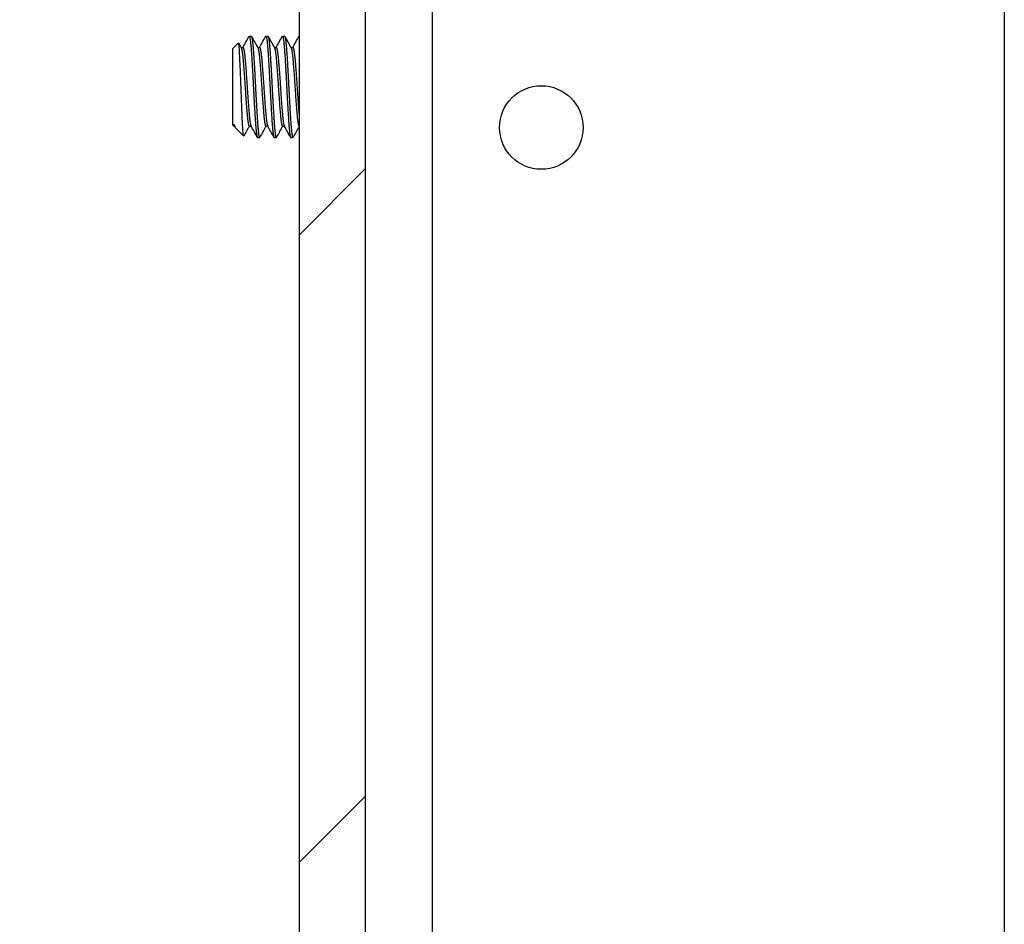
# Model space of a CAD drawing. Header units: millimetres. Extents: x 64 to 1798, y 64 to 1375.
# Tile 34 of 60: x 638 to 685, y 1217 to 1260. Entities that reach past the tile are written whole.
import ezdxf

# ---------------------------------------------------------------- set-up
doc = ezdxf.new("R2010")
doc.units = ezdxf.units.MM
doc.header["$LTSCALE"] = 6.666667
doc.layers.add('Hatch (ANSI)', color=7, linetype='Continuous', lineweight=18)
doc.layers.add('Visible (ANSI)', color=7, linetype='Continuous', lineweight=25)

msp = doc.modelspace()

# ---------------------------------------------------------------- hatches: boundary and pattern name
at = {"layer": 'Hatch (ANSI)'}
h = msp.add_hatch(dxfattribs=at)
h.set_pattern_fill('ANSI31', color=256, scale=169.333333, style=0)
h.set_pattern_definition([(45, (0, 0), (-14.9671, 14.9671), [])])
h.paths.add_polyline_path([(638.7145, 1155.2185), (638.7145, 1157.1492), (638.7145, 1157.2505), (638.3904, 1157.2505), (637.7045, 1157.2505), (637.7045, 1157.1069), (637.7045, 1156.8555), (637.7045, 1155.2185)])
h.paths.add_polyline_path([(638.7145, 1281.3545), (638.7145, 1281.4558), (638.7145, 1283.3865), (637.7045, 1283.3865), (637.7045, 1281.7495), (637.7045, 1281.4981), (637.7045, 1281.3545), (638.3904, 1281.3545)])
edge = h.paths.add_edge_path()
edge.add_line((647.8645, 1154.8375), (647.8645, 1153.0085))
edge.add_line((647.8645, 1153.0085), (654.2145, 1153.0085))
edge.add_line((654.2145, 1153.0085), (654.2145, 1285.5965))
edge.add_line((654.2145, 1285.5965), (647.8645, 1285.5965))
edge.add_line((647.8645, 1285.5965), (647.8645, 1283.7675))
edge.add_line((647.8645, 1283.7675), (646.5945, 1283.7675))
edge.add_line((646.5945, 1283.7675), (646.5945, 1283.3865))
edge.add_line((646.5945, 1283.3865), (645.4895, 1283.3865))
edge.add_line((645.4895, 1283.3865), (642.9145, 1283.3865))
edge.add_line((642.9145, 1283.3865), (642.9145, 1282.3094))
edge.add_line((642.9145, 1282.3094), (642.9145, 1282.058))
edge.add_line((642.9145, 1282.058), (642.9145, 1281.3545))
edge.add_line((642.9145, 1281.3545), (645.2032, 1281.3545))
edge.add_ellipse((645.2032, 1280.9735), major_axis=(0, 0.381), ratio=1, start_angle=347.46209, end_angle=360, ccw=False)
edge.add_ellipse((645.2032, 1280.9735), major_axis=(0.0827, 0.3719), ratio=1, start_angle=359.42486, end_angle=360, ccw=False)
edge.add_ellipse((645.2032, 1280.9735), major_axis=(0.0864, 0.3711), ratio=1, start_angle=280.65632, end_angle=360, ccw=False)
edge.add_ellipse((646.5482, 1280.9158), major_axis=(-0.9643, 0.0414), ratio=1, start_angle=0, end_angle=173.33968)
edge.add_ellipse((648.8805, 1280.5415), major_axis=(-1.3794, 0.2214), ratio=1, start_angle=108.23411, end_angle=360, ccw=False)
edge.add_ellipse((649.2548, 1278.2091), major_axis=(-0.1529, 0.953), ratio=1, start_angle=0, end_angle=180)
edge.add_ellipse((648.8805, 1280.5415), major_axis=(0.5272, -3.2854), ratio=1, start_angle=0, end_angle=19.53257)
edge.add_ellipse((650.6585, 1277.2871), major_axis=(-0.1827, 0.3344), ratio=1, start_angle=241.35038, end_angle=360, ccw=False)
edge.add_line((651.0395, 1277.2871), (651.0395, 1161.3179))
edge.add_ellipse((650.6585, 1161.3179), major_axis=(0.381, 0), ratio=1, start_angle=241.35038, end_angle=360, ccw=False)
edge.add_ellipse((648.8805, 1158.0635), major_axis=(1.5953, 2.92), ratio=1, start_angle=0, end_angle=19.53257)
edge.add_ellipse((649.2548, 1160.3959), major_axis=(0.1529, 0.953), ratio=1, start_angle=0, end_angle=180)
edge.add_ellipse((648.8805, 1158.0635), major_axis=(0.2214, 1.3794), ratio=1, start_angle=108.23411, end_angle=360, ccw=False)
edge.add_ellipse((646.5482, 1157.6892), major_axis=(0.953, 0.1529), ratio=1, start_angle=0, end_angle=173.33968)
edge.add_ellipse((645.2032, 1157.6315), major_axis=(0.3806, 0.0163), ratio=1, start_angle=280.65632, end_angle=360, ccw=False)
edge.add_ellipse((645.2032, 1157.6315), major_axis=(0.0864, -0.3711), ratio=1, start_angle=359.42486, end_angle=360, ccw=False)
edge.add_ellipse((645.2032, 1157.6315), major_axis=(0.0827, -0.3719), ratio=1, start_angle=347.46209, end_angle=360, ccw=False)
edge.add_line((645.2032, 1157.2505), (642.9145, 1157.2505))
edge.add_line((642.9145, 1157.2505), (642.9145, 1156.547))
edge.add_line((642.9145, 1156.547), (642.9145, 1156.2956))
edge.add_line((642.9145, 1156.2956), (642.9145, 1155.2185))
edge.add_line((642.9145, 1155.2185), (645.4895, 1155.2185))
edge.add_line((645.4895, 1155.2185), (646.5945, 1155.2185))
edge.add_line((646.5945, 1155.2185), (646.5945, 1154.8375))
edge.add_line((646.5945, 1154.8375), (647.8645, 1154.8375))

# ---------------------------------------------------------------- linework, layer by layer
at = {"layer": 'Visible (ANSI)'}
for p, q in [((654.2145, 1153.0085), (654.2145, 1285.5965)), ((657.3895, 1285.5869), (657.3895, 1152.9989)), ((684.6945, 1285.5869), (684.6945, 1152.9989)), ((651.0395, 1277.2871), (651.0395, 1161.3179)), ((647.8645, 1258.6106), (648.1407, 1258.8867)), ((648.6583, 1259.2059), (648.7575, 1259.2059)), ((649.452, 1259.2059), (649.5513, 1259.2059)), ((650.2458, 1259.2059), (650.345, 1259.2059)), ((647.8645, 1258.6106), (647.8645, 1254.9752)), ((648.2686, 1258.6689), (648.3606, 1258.6689)), ((649.0623, 1258.6689), (649.1544, 1258.6689)), ((649.8561, 1258.6689), (649.9481, 1258.6689)), ((650.6498, 1258.6689), (650.7419, 1258.6689)), ((647.8645, 1254.9752), (647.9229, 1254.9169)), ((647.9229, 1255.0153), (647.9229, 1254.9169)), ((647.9229, 1254.9169), (647.9566, 1254.9169)), ((647.9829, 1254.8698), (647.9491, 1254.9303)), ((648.0146, 1254.8251), (648.396, 1254.4437)), ((648.6583, 1254.9169), (648.7503, 1254.9169)), ((649.452, 1254.9169), (649.5441, 1254.9169)), ((650.2458, 1254.9169), (650.3378, 1254.9169)), ((649.0552, 1254.3799), (649.1544, 1254.3799)), ((649.8489, 1254.3799), (649.9481, 1254.3799)), ((650.6427, 1254.3799), (650.7419, 1254.3799))]:
    msp.add_line(p, q, dxfattribs=at)
msp.add_circle((662.5965, 1254.8529), 1.9939, dxfattribs=at)
msp.add_open_spline([(648.396, 1254.4437), (648.3869, 1254.4529), (648.379, 1254.5083), (648.3654, 1254.628), (648.3577, 1254.7232), (648.3405, 1254.9948), (648.3306, 1255.2037), (648.3135, 1255.603), (648.3082, 1255.7321), (648.2923, 1256.1291), (648.2818, 1256.4091), (648.2668, 1256.8374), (648.2617, 1256.9819), (648.2463, 1257.3968), (648.2357, 1257.6567), (648.2152, 1258.1131), (648.2051, 1258.3305), (648.1849, 1258.6371), (648.176, 1258.7364), (648.1562, 1258.8794), (648.1472, 1258.8933), (648.1407, 1258.8867)], degree=3, knots=[-0.53135799, -0.53135799, -0.53135799, -0.53135799, -0.48495847, -0.48495847, -0.42525004, -0.42525004, -0.35006367, -0.35006367, -0.31711145, -0.31711145, -0.25296075, -0.25296075, -0.22004808, -0.22004808, -0.15737762, -0.15737762, -0.09767705, -0.09767705, -0.05355355, -0.05355355, -0.000001, -0.000001, -0.000001, -0.000001], dxfattribs=at)
for points in [[(648.149, 1258.8832), (648.1914, 1258.8073), (648.2337, 1258.7314), (648.276, 1258.6555)], [(648.3535, 1258.6689), (648.4514, 1258.8444), (648.5493, 1259.02), (648.647, 1259.1956)], [(648.7688, 1259.1956), (648.869, 1259.0155), (648.9693, 1258.8355), (649.0698, 1258.6555)], [(649.1472, 1258.6689), (649.2452, 1258.8444), (649.343, 1259.02), (649.4408, 1259.1956)], [(649.5625, 1259.1956), (649.6628, 1259.0155), (649.7631, 1258.8355), (649.8635, 1258.6555)], [(649.941, 1258.6689), (650.0389, 1258.8444), (650.1368, 1259.02), (650.2345, 1259.1956)], [(650.3563, 1259.1956), (650.4565, 1259.0155), (650.5568, 1258.8355), (650.6573, 1258.6555)], [(650.7347, 1258.6689), (650.8327, 1258.8444), (650.9305, 1259.02), (651.0283, 1259.1956)], [(647.9229, 1255.0153), (647.9554, 1254.9174), (647.9858, 1254.854), (648.0146, 1254.8251)], [(648.6655, 1254.9169), (648.578, 1254.7603), (648.4907, 1254.6036), (648.4034, 1254.4469)], [(649.0439, 1254.3902), (648.9437, 1254.5703), (648.8434, 1254.7503), (648.7429, 1254.9303)], [(649.4592, 1254.9169), (649.3612, 1254.7414), (649.2634, 1254.5658), (649.1656, 1254.3902)], [(649.8377, 1254.3902), (649.7374, 1254.5703), (649.6371, 1254.7503), (649.5366, 1254.9303)], [(650.253, 1254.9169), (650.155, 1254.7414), (650.0572, 1254.5658), (649.9594, 1254.3902)], [(650.6314, 1254.3902), (650.5312, 1254.5703), (650.4309, 1254.7503), (650.3304, 1254.9303)], [(651.0395, 1254.9041), (650.944, 1254.7328), (650.8485, 1254.5615), (650.7531, 1254.3902)], [(648.4034, 1254.4467), (648.4005, 1254.4414), (648.398, 1254.4418), (648.396, 1254.4437)]]:
    msp.add_open_spline(points, degree=3, dxfattribs=at)
for points, weights in [([(648.647, 1259.1956), (648.6528, 1259.2059), (648.6583, 1259.2059)], [0.983969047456, 0.990895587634, 1]), ([(649.4408, 1259.1956), (649.4465, 1259.2059), (649.452, 1259.2059)], [0.983969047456, 0.990895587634, 1]), ([(650.2345, 1259.1956), (650.2403, 1259.2059), (650.2458, 1259.2059)], [0.983969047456, 0.990895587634, 1]), ([(651.0283, 1259.1956), (651.034, 1259.2059), (651.0395, 1259.2059)], [0.983969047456, 0.990895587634, 1]), ([(647.9229, 1255.0153), (647.9362, 1254.9534), (647.9491, 1254.9303)], [0.963029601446, 0.966390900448, 0.980119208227]), ([(649.1544, 1254.3799), (649.1599, 1254.3799), (649.1656, 1254.3902)], [1, 0.990895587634, 0.983969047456]), ([(649.9481, 1254.3799), (649.9537, 1254.3799), (649.9594, 1254.3902)], [1, 0.990895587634, 0.983969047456]), ([(650.7419, 1254.3799), (650.7474, 1254.3799), (650.7531, 1254.3902)], [1, 0.990895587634, 0.983969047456])]:
    msp.add_rational_spline(points, weights, degree=2, dxfattribs=at)
for points, weights, knots in [([(648.6583, 1259.2059), (648.7079, 1259.2059), (648.7575, 1258.4992), (648.8071, 1257.7924), (648.8567, 1256.7929), (648.9063, 1255.7934), (648.9559, 1255.0867), (649.0056, 1254.3799), (649.0552, 1254.3799)], [1, 0.923879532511, 1, 0.923879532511, 1, 0.923879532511, 1, 0.923879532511, 1], [0.076923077, 0.076923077, 0.076923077, 0.086538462, 0.086538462, 0.096153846, 0.096153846, 0.105769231, 0.105769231, 0.115384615, 0.115384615, 0.115384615]), ([(648.7575, 1259.2059), (648.8071, 1259.2059), (648.8567, 1258.4992), (648.9063, 1257.7924), (648.9559, 1256.7929), (649.0056, 1255.7934), (649.0552, 1255.0867), (649.1048, 1254.3799), (649.1544, 1254.3799)], [1, 0.923879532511, 1, 0.923879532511, 1, 0.923879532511, 1, 0.923879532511, 1], [0.153846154, 0.153846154, 0.153846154, 0.163461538, 0.163461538, 0.173076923, 0.173076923, 0.182692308, 0.182692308, 0.192307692, 0.192307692, 0.192307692]), ([(649.452, 1259.2059), (649.5017, 1259.2059), (649.5513, 1258.4992), (649.6009, 1257.7924), (649.6505, 1256.7929), (649.7001, 1255.7934), (649.7497, 1255.0867), (649.7993, 1254.3799), (649.8489, 1254.3799)], [1, 0.923879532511, 1, 0.923879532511, 1, 0.923879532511, 1, 0.923879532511, 1], [0.153846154, 0.153846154, 0.153846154, 0.163461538, 0.163461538, 0.173076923, 0.173076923, 0.182692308, 0.182692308, 0.192307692, 0.192307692, 0.192307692]), ([(649.5513, 1259.2059), (649.6009, 1259.2059), (649.6505, 1258.4992), (649.7001, 1257.7924), (649.7497, 1256.7929), (649.7993, 1255.7934), (649.8489, 1255.0867), (649.8985, 1254.3799), (649.9481, 1254.3799)], [1, 0.923879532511, 1, 0.923879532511, 1, 0.923879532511, 1, 0.923879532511, 1], [0.230769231, 0.230769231, 0.230769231, 0.240384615, 0.240384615, 0.25, 0.25, 0.259615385, 0.259615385, 0.269230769, 0.269230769, 0.269230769]), ([(650.2458, 1259.2059), (650.2954, 1259.2059), (650.345, 1258.4992), (650.3946, 1257.7924), (650.4442, 1256.7929), (650.4938, 1255.7934), (650.5434, 1255.0867), (650.5931, 1254.3799), (650.6427, 1254.3799)], [1, 0.923879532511, 1, 0.923879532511, 1, 0.923879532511, 1, 0.923879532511, 1], [0.230769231, 0.230769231, 0.230769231, 0.240384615, 0.240384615, 0.25, 0.25, 0.259615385, 0.259615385, 0.269230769, 0.269230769, 0.269230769]), ([(650.345, 1259.2059), (650.3946, 1259.2059), (650.4442, 1258.4992), (650.4938, 1257.7924), (650.5434, 1256.7929), (650.5931, 1255.7934), (650.6427, 1255.0867), (650.6923, 1254.3799), (650.7419, 1254.3799)], [1, 0.923879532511, 1, 0.923879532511, 1, 0.923879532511, 1, 0.923879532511, 1], [0.307692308, 0.307692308, 0.307692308, 0.317307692, 0.317307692, 0.326923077, 0.326923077, 0.336538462, 0.336538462, 0.346153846, 0.346153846, 0.346153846]), ([(648.276, 1258.6555), (648.3192, 1258.5782), (648.3606, 1258.1194), (648.4102, 1257.57), (648.4599, 1256.7929), (648.5095, 1256.0158), (648.5591, 1255.4664), (648.6087, 1254.9169), (648.6583, 1254.9169)], [0.980119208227, 0.935635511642, 1, 0.923879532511, 1, 0.923879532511, 1, 0.923879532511, 1], [0.078408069, 0.078408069, 0.078408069, 0.086538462, 0.086538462, 0.096153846, 0.096153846, 0.105769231, 0.105769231, 0.115384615, 0.115384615, 0.115384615]), ([(648.3606, 1258.6689), (648.4102, 1258.6689), (648.4599, 1258.1194), (648.5095, 1257.57), (648.5591, 1256.7929), (648.6087, 1256.0158), (648.6583, 1255.4664), (648.6997, 1255.0076), (648.7429, 1254.9303)], [1, 0.923879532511, 1, 0.923879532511, 1, 0.923879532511, 1, 0.935635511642, 0.980119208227], [0.076923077, 0.076923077, 0.076923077, 0.086538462, 0.086538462, 0.096153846, 0.096153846, 0.105769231, 0.105769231, 0.113899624, 0.113899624, 0.113899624]), ([(649.0698, 1258.6555), (649.113, 1258.5782), (649.1544, 1258.1194), (649.204, 1257.57), (649.2536, 1256.7929), (649.3032, 1256.0158), (649.3528, 1255.4664), (649.4024, 1254.9169), (649.452, 1254.9169)], [0.980119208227, 0.935635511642, 1, 0.923879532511, 1, 0.923879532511, 1, 0.923879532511, 1], [0.155331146, 0.155331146, 0.155331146, 0.163461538, 0.163461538, 0.173076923, 0.173076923, 0.182692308, 0.182692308, 0.192307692, 0.192307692, 0.192307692]), ([(649.1544, 1258.6689), (649.204, 1258.6689), (649.2536, 1258.1194), (649.3032, 1257.57), (649.3528, 1256.7929), (649.4024, 1256.0158), (649.452, 1255.4664), (649.4935, 1255.0076), (649.5366, 1254.9303)], [1, 0.923879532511, 1, 0.923879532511, 1, 0.923879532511, 1, 0.935635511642, 0.980119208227], [0.153846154, 0.153846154, 0.153846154, 0.163461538, 0.163461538, 0.173076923, 0.173076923, 0.182692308, 0.182692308, 0.190822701, 0.190822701, 0.190822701]), ([(649.8635, 1258.6555), (649.9067, 1258.5782), (649.9481, 1258.1194), (649.9977, 1257.57), (650.0474, 1256.7929), (650.097, 1256.0158), (650.1466, 1255.4664), (650.1962, 1254.9169), (650.2458, 1254.9169)], [0.980119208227, 0.935635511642, 1, 0.923879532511, 1, 0.923879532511, 1, 0.923879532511, 1], [0.232254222, 0.232254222, 0.232254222, 0.240384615, 0.240384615, 0.25, 0.25, 0.259615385, 0.259615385, 0.269230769, 0.269230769, 0.269230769]), ([(649.9481, 1258.6689), (649.9977, 1258.6689), (650.0474, 1258.1194), (650.097, 1257.57), (650.1466, 1256.7929), (650.1962, 1256.0158), (650.2458, 1255.4664), (650.2872, 1255.0076), (650.3304, 1254.9303)], [1, 0.923879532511, 1, 0.923879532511, 1, 0.923879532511, 1, 0.935635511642, 0.980119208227], [0.230769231, 0.230769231, 0.230769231, 0.240384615, 0.240384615, 0.25, 0.25, 0.259615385, 0.259615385, 0.267745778, 0.267745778, 0.267745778]), ([(650.6573, 1258.6555), (650.7005, 1258.5782), (650.7419, 1258.1194), (650.7915, 1257.57), (650.8411, 1256.7929), (650.8907, 1256.0158), (650.9403, 1255.4664), (650.9899, 1254.9169), (651.0395, 1254.9169)], [0.980119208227, 0.935635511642, 1, 0.923879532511, 1, 0.923879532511, 1, 0.923879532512, 1], [0.309177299, 0.309177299, 0.309177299, 0.317307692, 0.317307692, 0.326923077, 0.326923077, 0.336538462, 0.336538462, 0.346153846, 0.346153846, 0.346153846]), ([(650.7419, 1258.6689), (650.7915, 1258.6689), (650.8411, 1258.1194), (650.8907, 1257.57), (650.9403, 1256.7929), (650.9899, 1256.0158), (651.0395, 1255.4664)], [1, 0.923879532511, 1, 0.923879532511, 1, 0.923879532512, 1], [0.307692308, 0.307692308, 0.307692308, 0.317307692, 0.317307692, 0.326923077, 0.326923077, 0.336538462, 0.336538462, 0.336538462])]:
    msp.add_rational_spline(points, weights, degree=2, knots=knots, dxfattribs=at)

doc.saveas('drawing.dxf')
